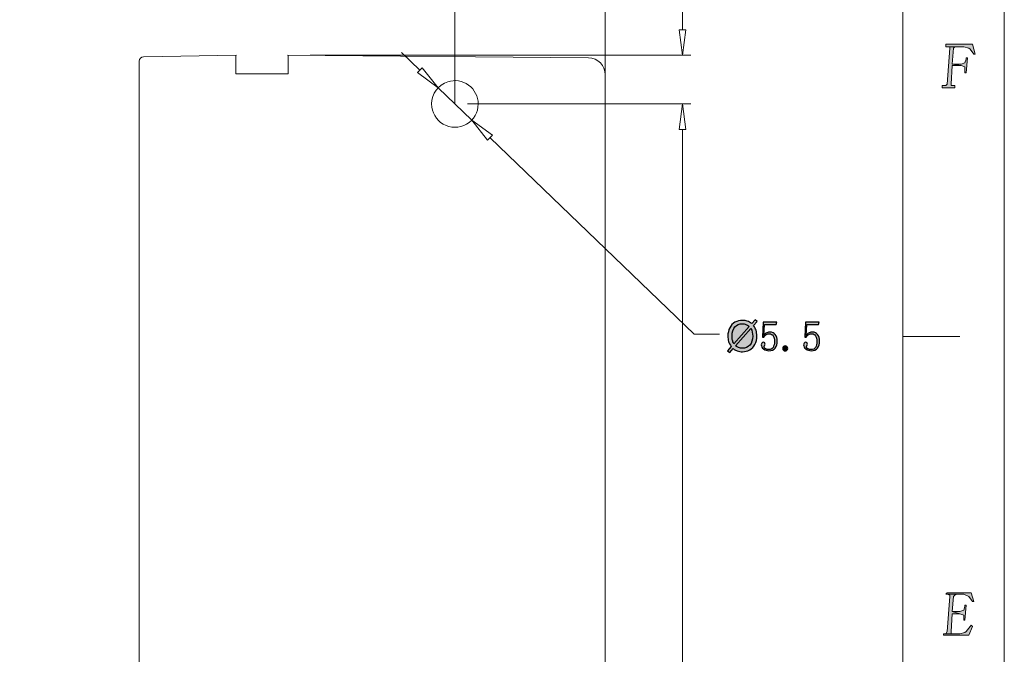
# Model space of a CAD drawing. Header units: millimetres. Extents: x -296 to 295, y -209 to 209.
# Tile 139 of 140: x 179 to 295, y 91 to 166. Entities that reach past the tile are written whole.
import ezdxf

# ---------------------------------------------------------------- set-up
doc = ezdxf.new("R2010")
doc.units = ezdxf.units.MM
doc.header["$MEASUREMENT"] = 0
doc.layers.add('layer 1', color=7, linetype='Continuous')

msp = doc.modelspace()

# ---------------------------------------------------------------- hatches: boundary and pattern name
at = {"layer": 'layer 1'}
h = msp.add_hatch(color=1, dxfattribs=at)
edge = h.paths.add_edge_path()
edge.add_spline(control_points=[(288.5911, 162.3114), (288.5911, 162.3114), (288.8902, 162.3114), (288.8902, 162.3114), (288.8902, 162.3114), (288.8902, 162.1647), (288.8902, 162.1647), (288.8902, 162.1647), (288.5911, 157.9106), (288.5911, 157.9106), (288.5911, 157.9106), (288.4416, 157.7639), (288.4416, 157.7639), (288.4416, 157.7639), (288.292, 157.7639), (288.292, 157.7639), (288.292, 157.7639), (287.993, 157.7639), (287.993, 157.7639), (287.993, 157.7639), (287.993, 157.4705), (287.993, 157.4705), (287.993, 157.4705), (289.4883, 157.4705), (289.4883, 157.4705), (289.4883, 157.4705), (289.4883, 157.7639), (289.4883, 157.7639), (289.4883, 157.7639), (289.1892, 157.7639), (289.1892, 157.7639), (289.1892, 157.7639), (289.0397, 157.7639), (289.0397, 157.7639), (289.0397, 157.7639), (289.0397, 157.9106), (289.0397, 157.9106), (289.0397, 157.9106), (289.1892, 160.111), (289.1892, 160.111), (289.1892, 160.111), (290.236, 160.111), (290.236, 160.111), (290.236, 160.111), (289.1892, 160.2577), (289.1892, 160.2577), (289.1892, 160.2577), (289.3388, 162.1647), (289.3388, 162.1647), (289.3388, 162.1647), (289.4883, 162.3114), (289.4883, 162.3114), (289.4883, 162.3114), (289.6378, 162.3114), (289.6378, 162.3114), (289.6378, 162.3114), (290.5351, 162.3114), (290.5351, 162.3114), (290.5351, 162.3114), (288.5911, 162.3114), (288.5911, 162.3114)], knot_values=[0, 0, 0, 0, 0.05, 0.05, 0.05, 0.1, 0.1, 0.1, 0.15, 0.15, 0.15, 0.2, 0.2, 0.2, 0.25, 0.25, 0.25, 0.3, 0.3, 0.3, 0.35, 0.35, 0.35, 0.4, 0.4, 0.4, 0.45, 0.45, 0.45, 0.5, 0.5, 0.5, 0.55, 0.55, 0.55, 0.6, 0.6, 0.6, 0.65, 0.65, 0.65, 0.7, 0.7, 0.7, 0.75, 0.75, 0.75, 0.8, 0.8, 0.8, 0.85, 0.85, 0.85, 0.9, 0.9, 0.9, 0.95, 0.95, 0.95, 1, 1, 1, 1], degree=3, periodic=1)
h = msp.add_hatch(color=1, dxfattribs=at)
edge = h.paths.add_edge_path()
edge.add_spline(control_points=[(291.5818, 162.6048), (291.5818, 162.6048), (288.4416, 162.6048), (288.4416, 162.6048), (288.4416, 162.6048), (288.4416, 162.3114), (288.4416, 162.3114), (288.4416, 162.3114), (288.5911, 162.3114), (288.5911, 162.3114), (288.5911, 162.3114), (290.5351, 162.3114), (290.5351, 162.3114), (290.5351, 162.3114), (290.5351, 162.3114), (290.5351, 162.3114), (290.5351, 162.3114), (291.1332, 162.1647), (291.1332, 162.1647), (291.1332, 162.1647), (291.2827, 162.018), (291.2827, 162.018), (291.2827, 162.018), (291.7313, 161.4312), (291.7313, 161.4312), (291.7313, 161.4312), (291.8809, 161.4312), (291.8809, 161.4312), (291.8809, 161.4312), (291.5818, 162.6048), (291.5818, 162.6048)], knot_values=[0, 0, 0, 0, 0.1, 0.1, 0.1, 0.2, 0.2, 0.2, 0.3, 0.3, 0.3, 0.4, 0.4, 0.4, 0.5, 0.5, 0.5, 0.6, 0.6, 0.6, 0.7, 0.7, 0.7, 0.8, 0.8, 0.8, 0.9, 0.9, 0.9, 1, 1, 1, 1], degree=3, periodic=1)
h = msp.add_hatch(color=1, dxfattribs=at)
edge = h.paths.add_edge_path()
edge.add_spline(control_points=[(290.9837, 160.9912), (290.9837, 160.9912), (290.8341, 160.9912), (290.8341, 160.9912), (290.8341, 160.9912), (290.8341, 160.8445), (290.8341, 160.8445), (290.8341, 160.8445), (290.6846, 160.4044), (290.6846, 160.4044), (290.6846, 160.4044), (290.236, 160.2577), (290.236, 160.2577), (290.236, 160.2577), (289.1892, 160.2577), (289.1892, 160.2577), (289.1892, 160.2577), (290.236, 160.111), (290.236, 160.111), (290.236, 160.111), (290.6846, 159.9643), (290.6846, 159.9643), (290.6846, 159.9643), (290.6846, 159.3775), (290.6846, 159.3775), (290.6846, 159.3775), (290.6846, 159.2308), (290.6846, 159.2308), (290.6846, 159.2308), (290.8341, 159.2308), (290.8341, 159.2308), (290.8341, 159.2308), (290.9837, 160.9912), (290.9837, 160.9912)], knot_values=[0, 0, 0, 0, 0.09090909, 0.09090909, 0.09090909, 0.18181818, 0.18181818, 0.18181818, 0.27272727, 0.27272727, 0.27272727, 0.36363636, 0.36363636, 0.36363636, 0.45454545, 0.45454545, 0.45454545, 0.54545455, 0.54545455, 0.54545455, 0.63636364, 0.63636364, 0.63636364, 0.72727273, 0.72727273, 0.72727273, 0.81818182, 0.81818182, 0.81818182, 0.90909091, 0.90909091, 0.90909091, 1, 1, 1, 1], degree=3, periodic=1)
h = msp.add_hatch(color=18, dxfattribs=at)
edge = h.paths.add_edge_path()
edge.add_spline(control_points=[(228.507, 157.4772), (228.507, 157.4827), (228.5115, 157.4872), (228.517, 157.4872), (228.5225, 157.4872), (228.527, 157.4827), (228.527, 157.4772), (228.527, 157.4716), (228.5225, 157.4672), (228.517, 157.4672), (228.5115, 157.4672), (228.507, 157.4716), (228.507, 157.4772)], knot_values=[0, 0, 0, 0, 0.25, 0.25, 0.25, 0.5, 0.5, 0.5, 0.75, 0.75, 0.75, 1, 1, 1, 1], degree=3, periodic=1)
h = msp.add_hatch(color=18, dxfattribs=at)
edge = h.paths.add_edge_path()
edge.add_spline(control_points=[(230.4895, 155.5714), (230.4895, 155.5769), (230.494, 155.5814), (230.4995, 155.5814), (230.505, 155.5814), (230.5095, 155.5769), (230.5095, 155.5714), (230.5095, 155.5658), (230.505, 155.5614), (230.4995, 155.5614), (230.494, 155.5614), (230.4895, 155.5658), (230.4895, 155.5714)], knot_values=[0, 0, 0, 0, 0.25, 0.25, 0.25, 0.5, 0.5, 0.5, 0.75, 0.75, 0.75, 1, 1, 1, 1], degree=3, periodic=1)
h = msp.add_hatch(color=18, dxfattribs=at)
edge = h.paths.add_edge_path()
edge.add_spline(control_points=[(230.4895, 155.5714), (230.4895, 155.5769), (230.494, 155.5814), (230.4995, 155.5814), (230.505, 155.5814), (230.5095, 155.5769), (230.5095, 155.5714), (230.5095, 155.5658), (230.505, 155.5614), (230.4995, 155.5614), (230.494, 155.5614), (230.4895, 155.5658), (230.4895, 155.5714)], knot_values=[0, 0, 0, 0, 0.25, 0.25, 0.25, 0.5, 0.5, 0.5, 0.75, 0.75, 0.75, 1, 1, 1, 1], degree=3, periodic=1)
h = msp.add_hatch(color=18, dxfattribs=at)
edge = h.paths.add_edge_path()
edge.add_spline(control_points=[(257.3365, 155.5714), (257.3365, 155.5769), (257.341, 155.5814), (257.3465, 155.5814), (257.352, 155.5814), (257.3565, 155.5769), (257.3565, 155.5714), (257.3565, 155.5658), (257.352, 155.5614), (257.3465, 155.5614), (257.341, 155.5614), (257.3365, 155.5658), (257.3365, 155.5714)], knot_values=[0, 0, 0, 0, 0.25, 0.25, 0.25, 0.5, 0.5, 0.5, 0.75, 0.75, 0.75, 1, 1, 1, 1], degree=3, periodic=1)
h = msp.add_hatch(color=18, dxfattribs=at)
edge = h.paths.add_edge_path()
edge.add_spline(control_points=[(232.472, 153.6655), (232.472, 153.6711), (232.4765, 153.6755), (232.482, 153.6755), (232.4876, 153.6755), (232.492, 153.6711), (232.492, 153.6655), (232.492, 153.66), (232.4876, 153.6555), (232.482, 153.6555), (232.4765, 153.6555), (232.472, 153.66), (232.472, 153.6655)], knot_values=[0, 0, 0, 0, 0.25, 0.25, 0.25, 0.5, 0.5, 0.5, 0.75, 0.75, 0.75, 1, 1, 1, 1], degree=3, periodic=1)
h = msp.add_hatch(color=18, dxfattribs=at)
edge = h.paths.add_edge_path()
edge.add_spline(control_points=[(265.5329, 129.6634), (265.5329, 129.6634), (265.9421, 130.1209), (265.9421, 130.1209), (265.9421, 130.1209), (266.1829, 129.9159), (266.1829, 129.9159), (266.1829, 129.9159), (265.7538, 129.4351), (265.7538, 129.4351), (265.8929, 129.2267), (265.9863, 129.0451), (266.0354, 128.8884), (266.0996, 128.6834), (266.1321, 128.4534), (266.1321, 128.2001), (266.1321, 127.8334), (266.0579, 127.5067), (265.9104, 127.2201), (265.7621, 126.9334), (265.5546, 126.7176), (265.2871, 126.5709), (265.0196, 126.4242), (264.7354, 126.3509), (264.4346, 126.3509), (264.2104, 126.3509), (264.0071, 126.3826), (263.8254, 126.4459), (263.6854, 126.4951), (263.5221, 126.5892), (263.3346, 126.7276), (263.3346, 126.7276), (262.9229, 126.2659), (262.9229, 126.2659), (262.9229, 126.2659), (262.6821, 126.4717), (262.6821, 126.4717), (262.6821, 126.4717), (263.1129, 126.9542), (263.1129, 126.9542), (262.9529, 127.1967), (262.8463, 127.4034), (262.7929, 127.5751), (262.7388, 127.7467), (262.7121, 127.9534), (262.7121, 128.1942), (262.7121, 128.5617), (262.7854, 128.8892), (262.9321, 129.1759), (263.0788, 129.4634), (263.2838, 129.6809), (263.5488, 129.8292), (263.8129, 129.9767), (264.1071, 130.0509), (264.4313, 130.0509), (264.6496, 130.0509), (264.8404, 130.0217), (265.0038, 129.9642), (265.1679, 129.9067), (265.3438, 129.8067), (265.5329, 129.6634)], knot_values=[0, 0, 0, 0, 0.05, 0.05, 0.05, 0.1, 0.1, 0.1, 0.15, 0.15, 0.15, 0.2, 0.2, 0.2, 0.25, 0.25, 0.25, 0.3, 0.3, 0.3, 0.35, 0.35, 0.35, 0.4, 0.4, 0.4, 0.45, 0.45, 0.45, 0.5, 0.5, 0.5, 0.55, 0.55, 0.55, 0.6, 0.6, 0.6, 0.65, 0.65, 0.65, 0.7, 0.7, 0.7, 0.75, 0.75, 0.75, 0.8, 0.8, 0.8, 0.85, 0.85, 0.85, 0.9, 0.9, 0.9, 0.95, 0.95, 0.95, 1, 1, 1, 1], degree=3, periodic=1)
h = msp.add_hatch(color=18, dxfattribs=at)
edge = h.paths.add_edge_path()
edge.add_spline(control_points=[(265.2371, 129.3326), (265.0829, 129.4534), (264.9496, 129.5359), (264.8346, 129.5801), (264.7204, 129.6242), (264.5863, 129.6459), (264.4321, 129.6459), (264.0763, 129.6459), (263.7821, 129.5251), (263.5504, 129.2834), (263.3179, 129.0417), (263.2021, 128.6809), (263.2021, 128.2009), (263.2021, 128.0126), (263.2196, 127.8442), (263.2554, 127.6984), (263.2813, 127.5892), (263.3354, 127.4551), (263.4179, 127.2959), (263.4179, 127.2959), (265.2371, 129.3326), (265.2371, 129.3326)], knot_values=[0, 0, 0, 0, 0.14285714, 0.14285714, 0.14285714, 0.28571429, 0.28571429, 0.28571429, 0.42857143, 0.42857143, 0.42857143, 0.57142857, 0.57142857, 0.57142857, 0.71428571, 0.71428571, 0.71428571, 0.85714286, 0.85714286, 0.85714286, 1, 1, 1, 1], degree=3, periodic=1)
h = msp.add_hatch(color=18, dxfattribs=at)
edge = h.paths.add_edge_path()
edge.add_spline(control_points=[(265.4371, 129.0809), (265.4371, 129.0809), (263.6246, 127.0517), (263.6246, 127.0517), (263.7504, 126.9492), (263.8663, 126.8776), (263.9713, 126.8367), (264.1096, 126.7826), (264.2588, 126.7559), (264.4196, 126.7559), (264.7738, 126.7559), (265.0654, 126.8809), (265.2963, 127.1317), (265.5271, 127.3826), (265.6421, 127.7342), (265.6421, 128.1859), (265.6421, 128.5251), (265.5738, 128.8226), (265.4371, 129.0809)], knot_values=[0, 0, 0, 0, 0.16666667, 0.16666667, 0.16666667, 0.33333333, 0.33333333, 0.33333333, 0.5, 0.5, 0.5, 0.66666667, 0.66666667, 0.66666667, 0.83333333, 0.83333333, 0.83333333, 1, 1, 1, 1], degree=3, periodic=1)
h = msp.add_hatch(color=18, dxfattribs=at)
edge = h.paths.add_edge_path()
edge.add_spline(control_points=[(267.3188, 128.5984), (267.4421, 128.6376), (267.5696, 128.6567), (267.6996, 128.6567), (267.9471, 128.6567), (268.1488, 128.5626), (268.3046, 128.3734), (268.4613, 128.1851), (268.5396, 127.9342), (268.5396, 127.6217), (268.5396, 127.2701), (268.458, 126.9901), (268.2955, 126.7817), (268.1321, 126.5734), (267.8821, 126.4692), (267.543, 126.4692), (267.3088, 126.4692), (267.1005, 126.5376), (266.918, 126.6742), (266.7363, 126.8109), (266.6446, 126.9776), (266.6446, 127.1726), (266.6446, 127.2509), (266.6671, 127.3192), (266.713, 127.3776), (266.7588, 127.4359), (266.8205, 127.4659), (266.8988, 127.4659), (266.9771, 127.4659), (267.0288, 127.4392), (267.0546, 127.3876), (267.0813, 127.3351), (267.0938, 127.2901), (267.0938, 127.2509), (267.0938, 127.1726), (267.0746, 127.1109), (267.0355, 127.0651), (266.9963, 127.0192), (266.9771, 126.9709), (266.9771, 126.9184), (266.9771, 126.8142), (267.0388, 126.7367), (267.1621, 126.6842), (267.2863, 126.6326), (267.4196, 126.6059), (267.563, 126.6059), (267.7713, 126.6059), (267.9305, 126.6909), (268.0413, 126.8601), (268.1521, 127.0292), (268.2071, 127.2701), (268.2071, 127.5826), (268.2071, 127.8434), (268.1588, 128.0551), (268.0605, 128.2176), (267.963, 128.3801), (267.8163, 128.4617), (267.6213, 128.4617), (267.478, 128.4617), (267.3546, 128.4359), (267.2505, 128.3834), (267.1463, 128.3317), (267.0488, 128.2209), (266.9571, 128.0517), (266.9571, 128.0517), (266.7813, 128.0709), (266.7813, 128.0709), (266.7813, 128.0709), (266.8788, 129.8484), (266.8788, 129.8484), (266.8788, 129.8484), (268.4805, 129.8484), (268.4805, 129.8484), (268.4805, 129.8484), (268.4221, 129.5551), (268.4221, 129.5551), (268.4221, 129.5551), (267.0155, 129.5551), (267.0155, 129.5551), (267.0155, 129.5551), (266.938, 128.2667), (266.938, 128.2667), (267.068, 128.4484), (267.1946, 128.5592), (267.3188, 128.5984)], knot_values=[0, 0, 0, 0, 0.03571429, 0.03571429, 0.03571429, 0.07142857, 0.07142857, 0.07142857, 0.10714286, 0.10714286, 0.10714286, 0.14285714, 0.14285714, 0.14285714, 0.17857143, 0.17857143, 0.17857143, 0.21428571, 0.21428571, 0.21428571, 0.25, 0.25, 0.25, 0.28571429, 0.28571429, 0.28571429, 0.32142857, 0.32142857, 0.32142857, 0.35714286, 0.35714286, 0.35714286, 0.39285714, 0.39285714, 0.39285714, 0.42857143, 0.42857143, 0.42857143, 0.46428571, 0.46428571, 0.46428571, 0.5, 0.5, 0.5, 0.53571429, 0.53571429, 0.53571429, 0.57142857, 0.57142857, 0.57142857, 0.60714286, 0.60714286, 0.60714286, 0.64285714, 0.64285714, 0.64285714, 0.67857143, 0.67857143, 0.67857143, 0.71428571, 0.71428571, 0.71428571, 0.75, 0.75, 0.75, 0.78571429, 0.78571429, 0.78571429, 0.82142857, 0.82142857, 0.82142857, 0.85714286, 0.85714286, 0.85714286, 0.89285714, 0.89285714, 0.89285714, 0.92857143, 0.92857143, 0.92857143, 0.96428571, 0.96428571, 0.96428571, 1, 1, 1, 1], degree=3, periodic=1)
h = msp.add_hatch(color=18, dxfattribs=at)
edge = h.paths.add_edge_path()
edge.add_spline(control_points=[(272.3188, 128.5984), (272.4421, 128.6376), (272.5696, 128.6567), (272.6996, 128.6567), (272.9471, 128.6567), (273.1488, 128.5626), (273.3046, 128.3734), (273.4613, 128.1851), (273.5396, 127.9342), (273.5396, 127.6217), (273.5396, 127.2701), (273.458, 126.9901), (273.2955, 126.7817), (273.1321, 126.5734), (272.8821, 126.4692), (272.543, 126.4692), (272.3088, 126.4692), (272.1005, 126.5376), (271.918, 126.6742), (271.7363, 126.8109), (271.6446, 126.9776), (271.6446, 127.1726), (271.6446, 127.2509), (271.6671, 127.3192), (271.713, 127.3776), (271.7588, 127.4359), (271.8205, 127.4659), (271.8988, 127.4659), (271.9771, 127.4659), (272.0288, 127.4392), (272.0546, 127.3876), (272.0813, 127.3351), (272.0938, 127.2901), (272.0938, 127.2509), (272.0938, 127.1726), (272.0746, 127.1109), (272.0355, 127.0651), (271.9963, 127.0192), (271.9771, 126.9709), (271.9771, 126.9184), (271.9771, 126.8142), (272.0388, 126.7367), (272.1621, 126.6842), (272.2863, 126.6326), (272.4196, 126.6059), (272.563, 126.6059), (272.7713, 126.6059), (272.9305, 126.6909), (273.0413, 126.8601), (273.1521, 127.0292), (273.2071, 127.2701), (273.2071, 127.5826), (273.2071, 127.8434), (273.1588, 128.0551), (273.0605, 128.2176), (272.963, 128.3801), (272.8163, 128.4617), (272.6213, 128.4617), (272.478, 128.4617), (272.3546, 128.4359), (272.2505, 128.3834), (272.1463, 128.3317), (272.0488, 128.2209), (271.9571, 128.0517), (271.9571, 128.0517), (271.7813, 128.0709), (271.7813, 128.0709), (271.7813, 128.0709), (271.8788, 129.8484), (271.8788, 129.8484), (271.8788, 129.8484), (273.4805, 129.8484), (273.4805, 129.8484), (273.4805, 129.8484), (273.4221, 129.5551), (273.4221, 129.5551), (273.4221, 129.5551), (272.0155, 129.5551), (272.0155, 129.5551), (272.0155, 129.5551), (271.938, 128.2667), (271.938, 128.2667), (272.068, 128.4484), (272.1946, 128.5592), (272.3188, 128.5984)], knot_values=[0, 0, 0, 0, 0.03571429, 0.03571429, 0.03571429, 0.07142857, 0.07142857, 0.07142857, 0.10714286, 0.10714286, 0.10714286, 0.14285714, 0.14285714, 0.14285714, 0.17857143, 0.17857143, 0.17857143, 0.21428571, 0.21428571, 0.21428571, 0.25, 0.25, 0.25, 0.28571429, 0.28571429, 0.28571429, 0.32142857, 0.32142857, 0.32142857, 0.35714286, 0.35714286, 0.35714286, 0.39285714, 0.39285714, 0.39285714, 0.42857143, 0.42857143, 0.42857143, 0.46428571, 0.46428571, 0.46428571, 0.5, 0.5, 0.5, 0.53571429, 0.53571429, 0.53571429, 0.57142857, 0.57142857, 0.57142857, 0.60714286, 0.60714286, 0.60714286, 0.64285714, 0.64285714, 0.64285714, 0.67857143, 0.67857143, 0.67857143, 0.71428571, 0.71428571, 0.71428571, 0.75, 0.75, 0.75, 0.78571429, 0.78571429, 0.78571429, 0.82142857, 0.82142857, 0.82142857, 0.85714286, 0.85714286, 0.85714286, 0.89285714, 0.89285714, 0.89285714, 0.92857143, 0.92857143, 0.92857143, 0.96428571, 0.96428571, 0.96428571, 1, 1, 1, 1], degree=3, periodic=1)
h = msp.add_hatch(color=18, dxfattribs=at)
edge = h.paths.add_edge_path()
edge.add_spline(control_points=[(269.6821, 126.5284), (269.623, 126.4759), (269.5546, 126.4501), (269.4771, 126.4501), (269.3988, 126.4501), (269.3305, 126.4759), (269.2713, 126.5284), (269.213, 126.5801), (269.1838, 126.6517), (269.1838, 126.7426), (269.1838, 126.8342), (269.213, 126.9059), (269.2713, 126.9576), (269.3305, 127.0101), (269.3988, 127.0359), (269.4771, 127.0359), (269.5546, 127.0359), (269.623, 127.0067), (269.6821, 126.9484), (269.7405, 126.8892), (269.7696, 126.8209), (269.7696, 126.7426), (269.7696, 126.6517), (269.7405, 126.5801), (269.6821, 126.5284)], knot_values=[0, 0, 0, 0, 0.125, 0.125, 0.125, 0.25, 0.25, 0.25, 0.375, 0.375, 0.375, 0.5, 0.5, 0.5, 0.625, 0.625, 0.625, 0.75, 0.75, 0.75, 0.875, 0.875, 0.875, 1, 1, 1, 1], degree=3, periodic=1)
h = msp.add_hatch(color=1, dxfattribs=at)
edge = h.paths.add_edge_path()
edge.add_spline(control_points=[(288.5911, 97.7708), (288.5911, 97.7708), (288.8902, 97.6241), (288.8902, 97.6241), (288.8902, 97.6241), (288.8902, 97.4774), (288.8902, 97.4774), (288.8902, 97.4774), (288.5911, 93.37), (288.5911, 93.37), (288.5911, 93.37), (288.4416, 93.0766), (288.4416, 93.0766), (288.4416, 93.0766), (288.292, 93.0766), (288.292, 93.0766), (288.292, 93.0766), (289.1892, 93.0766), (289.1892, 93.0766), (289.1892, 93.0766), (289.0397, 93.0766), (289.0397, 93.0766), (289.0397, 93.0766), (289.0397, 93.37), (289.0397, 93.37), (289.0397, 93.37), (289.1892, 95.4237), (289.1892, 95.4237), (289.1892, 95.4237), (290.0864, 95.4237), (290.0864, 95.4237), (290.0864, 95.4237), (289.1892, 95.7171), (289.1892, 95.7171), (289.1892, 95.7171), (289.3388, 97.4774), (289.3388, 97.4774), (289.3388, 97.4774), (289.4883, 97.6241), (289.4883, 97.6241), (289.4883, 97.6241), (289.6378, 97.7708), (289.6378, 97.7708), (289.6378, 97.7708), (290.5351, 97.7708), (290.5351, 97.7708), (290.5351, 97.7708), (288.5911, 97.7708), (288.5911, 97.7708)], knot_values=[0, 0, 0, 0, 0.0625, 0.0625, 0.0625, 0.125, 0.125, 0.125, 0.1875, 0.1875, 0.1875, 0.25, 0.25, 0.25, 0.3125, 0.3125, 0.3125, 0.375, 0.375, 0.375, 0.4375, 0.4375, 0.4375, 0.5, 0.5, 0.5, 0.5625, 0.5625, 0.5625, 0.625, 0.625, 0.625, 0.6875, 0.6875, 0.6875, 0.75, 0.75, 0.75, 0.8125, 0.8125, 0.8125, 0.875, 0.875, 0.875, 0.9375, 0.9375, 0.9375, 1, 1, 1, 1], degree=3, periodic=1)
h = msp.add_hatch(color=1, dxfattribs=at)
edge = h.paths.add_edge_path()
edge.add_spline(control_points=[(291.4323, 97.9175), (291.4323, 97.9175), (288.5911, 97.9175), (288.5911, 97.9175), (288.5911, 97.9175), (288.4416, 97.7708), (288.4416, 97.7708), (288.4416, 97.7708), (288.5911, 97.7708), (288.5911, 97.7708), (288.5911, 97.7708), (290.5351, 97.7708), (290.5351, 97.7708), (290.5351, 97.7708), (291.1332, 97.4774), (291.1332, 97.4774), (291.1332, 97.4774), (291.1332, 97.4774), (291.1332, 97.4774), (291.1332, 97.4774), (291.5818, 96.8907), (291.5818, 96.8907), (291.5818, 96.8907), (291.7313, 96.8907), (291.7313, 96.8907), (291.7313, 96.8907), (291.4323, 97.9175), (291.4323, 97.9175)], knot_values=[0, 0, 0, 0, 0.11111111, 0.11111111, 0.11111111, 0.22222222, 0.22222222, 0.22222222, 0.33333333, 0.33333333, 0.33333333, 0.44444444, 0.44444444, 0.44444444, 0.55555556, 0.55555556, 0.55555556, 0.66666667, 0.66666667, 0.66666667, 0.77777778, 0.77777778, 0.77777778, 0.88888889, 0.88888889, 0.88888889, 1, 1, 1, 1], degree=3, periodic=1)
h = msp.add_hatch(color=1, dxfattribs=at)
edge = h.paths.add_edge_path()
edge.add_spline(control_points=[(290.8341, 96.4506), (290.8341, 96.4506), (290.6846, 96.4506), (290.6846, 96.4506), (290.6846, 96.4506), (290.6846, 96.3039), (290.6846, 96.3039), (290.6846, 96.3039), (290.5351, 95.8638), (290.5351, 95.8638), (290.5351, 95.8638), (290.0864, 95.7171), (290.0864, 95.7171), (290.0864, 95.7171), (289.1892, 95.7171), (289.1892, 95.7171), (289.1892, 95.7171), (290.0864, 95.4237), (290.0864, 95.4237), (290.0864, 95.4237), (290.5351, 95.277), (290.5351, 95.277), (290.5351, 95.277), (290.5351, 94.8369), (290.5351, 94.8369), (290.5351, 94.8369), (290.5351, 94.6903), (290.5351, 94.6903), (290.5351, 94.6903), (290.6846, 94.6903), (290.6846, 94.6903), (290.6846, 94.6903), (290.8341, 96.4506), (290.8341, 96.4506)], knot_values=[0, 0, 0, 0, 0.09090909, 0.09090909, 0.09090909, 0.18181818, 0.18181818, 0.18181818, 0.27272727, 0.27272727, 0.27272727, 0.36363636, 0.36363636, 0.36363636, 0.45454545, 0.45454545, 0.45454545, 0.54545455, 0.54545455, 0.54545455, 0.63636364, 0.63636364, 0.63636364, 0.72727273, 0.72727273, 0.72727273, 0.81818182, 0.81818182, 0.81818182, 0.90909091, 0.90909091, 0.90909091, 1, 1, 1, 1], degree=3, periodic=1)
h = msp.add_hatch(color=1, dxfattribs=at)
edge = h.paths.add_edge_path()
edge.add_spline(control_points=[(291.4323, 94.1035), (291.4323, 94.1035), (291.2827, 93.9568), (291.2827, 93.9568), (291.2827, 93.9568), (290.8341, 93.37), (290.8341, 93.37), (290.8341, 93.37), (290.6846, 93.2233), (290.6846, 93.2233), (290.6846, 93.2233), (290.0864, 93.0766), (290.0864, 93.0766), (290.0864, 93.0766), (289.1892, 93.0766), (289.1892, 93.0766), (289.1892, 93.0766), (288.292, 93.0766), (288.292, 93.0766), (288.292, 93.0766), (288.1425, 93.0766), (288.1425, 93.0766), (288.1425, 93.0766), (288.1425, 92.9299), (288.1425, 92.9299), (288.1425, 92.9299), (291.1332, 92.9299), (291.1332, 92.9299), (291.1332, 92.9299), (291.5818, 93.9568), (291.5818, 93.9568), (291.5818, 93.9568), (291.4323, 94.1035), (291.4323, 94.1035)], knot_values=[0, 0, 0, 0, 0.09090909, 0.09090909, 0.09090909, 0.18181818, 0.18181818, 0.18181818, 0.27272727, 0.27272727, 0.27272727, 0.36363636, 0.36363636, 0.36363636, 0.45454545, 0.45454545, 0.45454545, 0.54545455, 0.54545455, 0.54545455, 0.63636364, 0.63636364, 0.63636364, 0.72727273, 0.72727273, 0.72727273, 0.81818182, 0.81818182, 0.81818182, 0.90909091, 0.90909091, 0.90909091, 1, 1, 1, 1], degree=3, periodic=1)

# ---------------------------------------------------------------- linework, layer by layer
at = {"layer": 'layer 1', "color": 1, "lineweight": 0}
msp.add_open_spline([(295.3283, 209.2747), (295.3283, 209.2747), (295.3283, -208.9236), (295.3283, -208.9236), (295.3283, -208.9236), (-296.1944, -208.9236), (-296.1944, -208.9236), (-296.1944, -208.9236), (-296.1944, 209.2747), (-296.1944, 209.2747), (-296.1944, 209.2747), (295.3283, 209.2747), (295.3283, 209.2747)], degree=3, knots=[0, 0, 0, 0, 0.25, 0.25, 0.25, 0.5, 0.5, 0.5, 0.75, 0.75, 0.75, 1, 1, 1, 1], dxfattribs=at)
at = {"layer": 'layer 1', "color": 5, "lineweight": 0}
msp.add_open_spline([(-281.2487, 194.7284), (-281.2487, 194.7284), (-281.2487, -197.0649), (-281.2487, -197.0649), (-281.2487, -197.0649), (283.3586, -197.0649), (283.3586, -197.0649)], degree=3, knots=[0, 0, 0, 0, 0.5, 0.5, 0.5, 1, 1, 1, 1], dxfattribs=at)
msp.add_open_spline([(283.3586, 194.7284), (283.3586, 194.7284), (283.3586, -197.0649), (283.3586, -197.0649)], degree=3, dxfattribs=at)
at = {"layer": 'layer 1', "lineweight": 0}
for points in [[(257.3465, 164.3214), (257.3465, 164.3214), (257.3465, 181.8214), (257.3465, 181.8214)], [(230.4995, 155.5714), (230.4995, 155.5714), (230.4995, 171.9706), (230.4995, 171.9706)], [(248.2495, 159.0115), (248.2495, 159.0115), (248.2495, 171.9706), (248.2495, 171.9706)], [(226.3542, 159.5562), (226.3542, 159.5562), (224.1915, 161.6353), (224.1915, 161.6353)], [(213.4437, 161.3214), (213.4437, 161.3214), (258.3465, 161.3214), (258.3465, 161.3214)], [(228.517, 157.4772), (228.517, 157.4772), (232.482, 153.6655), (232.482, 153.6655)], [(231.9995, 155.5714), (231.9995, 155.5714), (258.3465, 155.5714), (258.3465, 155.5714)], [(231.9995, 155.5714), (231.9995, 155.5714), (258.3465, 155.5714), (258.3465, 155.5714)], [(257.3465, 152.5714), (257.3465, 152.5714), (257.3465, 149.5714), (257.3465, 149.5714)], [(257.3465, 152.5714), (257.3465, 152.5714), (257.3465, -1.4286), (257.3465, -1.4286)], [(234.6448, 151.5865), (234.6448, 151.5865), (258.7255, 128.4377), (258.7255, 128.4377)], [(258.7255, 128.4377), (258.7255, 128.4377), (261.7255, 128.4377), (261.7255, 128.4377)]]:
    msp.add_open_spline(points, degree=3, dxfattribs=at)
at = {"layer": 'layer 1', "lineweight": 9}
for points, knots in [([(257.7465, 164.3214), (257.7465, 164.3214), (256.9465, 164.3214), (256.9465, 164.3214), (256.9465, 164.3214), (257.3465, 161.3214), (257.3465, 161.3214)], [0, 0, 0, 0, 0.5, 0.5, 0.5, 1, 1, 1, 1]), ([(210.8299, 161.3211), (210.8331, 161.3212), (210.8319, 161.3157), (210.8316, 161.3115), (210.8311, 161.3064), (210.8319, 161.3032), (210.8324, 161.2996), (210.8331, 161.2946), (210.8331, 161.2888), (210.8332, 161.2831), (210.8335, 161.2671), (210.8342, 161.252), (210.8347, 161.2367), (210.8354, 161.2161), (210.8357, 161.1951), (210.8361, 161.1742), (210.8365, 161.1487), (210.8368, 161.1233), (210.8372, 161.0979), (210.8375, 161.0688), (210.8378, 161.0398), (210.838, 161.0107), (210.8384, 160.9464), (210.8386, 160.8822), (210.8386, 160.818)], [0, 0, 0, 0, 0.125, 0.125, 0.125, 0.25, 0.25, 0.25, 0.375, 0.375, 0.375, 0.5, 0.5, 0.5, 0.625, 0.625, 0.625, 0.75, 0.75, 0.75, 0.875, 0.875, 0.875, 1, 1, 1, 1]), ([(226.6314, 159.8446), (226.6314, 159.8446), (226.077, 159.2678), (226.077, 159.2678), (226.077, 159.2678), (228.517, 157.4772), (228.517, 157.4772)], [0, 0, 0, 0, 0.5, 0.5, 0.5, 1, 1, 1, 1]), ([(229.6697, 158.1932), (230.5055, 158.4577), (231.4172, 158.3079), (232.1244, 157.79), (232.8316, 157.272), (233.2495, 156.4479), (233.2495, 155.5714)], [0, 0, 0, 0, 0.5, 0.5, 0.5, 1, 1, 1, 1]), ([(228.507, 157.4772), (228.507, 157.4827), (228.5115, 157.4872), (228.517, 157.4872), (228.5225, 157.4872), (228.527, 157.4827), (228.527, 157.4772), (228.527, 157.4716), (228.5225, 157.4672), (228.517, 157.4672), (228.5115, 157.4672), (228.507, 157.4716), (228.507, 157.4772)], [0, 0, 0, 0, 0.25, 0.25, 0.25, 0.5, 0.5, 0.5, 0.75, 0.75, 0.75, 1, 1, 1, 1]), ([(233.2495, 155.5714), (233.2495, 154.5889), (232.7254, 153.681), (231.8745, 153.1898), (231.0237, 152.6985), (229.9754, 152.6985), (229.1245, 153.1898), (228.2737, 153.681), (227.7495, 154.5889), (227.7495, 155.5714)], [0, 0, 0, 0, 0.33333333, 0.33333333, 0.33333333, 0.66666667, 0.66666667, 0.66666667, 1, 1, 1, 1]), ([(230.4895, 155.5714), (230.4895, 155.5769), (230.494, 155.5814), (230.4995, 155.5814), (230.505, 155.5814), (230.5095, 155.5769), (230.5095, 155.5714), (230.5095, 155.5658), (230.505, 155.5614), (230.4995, 155.5614), (230.494, 155.5614), (230.4895, 155.5658), (230.4895, 155.5714)], [0, 0, 0, 0, 0.25, 0.25, 0.25, 0.5, 0.5, 0.5, 0.75, 0.75, 0.75, 1, 1, 1, 1]), ([(230.4895, 155.5714), (230.4895, 155.5769), (230.494, 155.5814), (230.4995, 155.5814), (230.505, 155.5814), (230.5095, 155.5769), (230.5095, 155.5714), (230.5095, 155.5658), (230.505, 155.5614), (230.4995, 155.5614), (230.494, 155.5614), (230.4895, 155.5658), (230.4895, 155.5714)], [0, 0, 0, 0, 0.25, 0.25, 0.25, 0.5, 0.5, 0.5, 0.75, 0.75, 0.75, 1, 1, 1, 1]), ([(256.9465, 152.5714), (256.9465, 152.5714), (257.7465, 152.5714), (257.7465, 152.5714), (257.7465, 152.5714), (257.3465, 155.5714), (257.3465, 155.5714)], [0, 0, 0, 0, 0.5, 0.5, 0.5, 1, 1, 1, 1]), ([(256.9465, 152.5714), (256.9465, 152.5714), (257.7465, 152.5714), (257.7465, 152.5714), (257.7465, 152.5714), (257.3465, 155.5714), (257.3465, 155.5714)], [0, 0, 0, 0, 0.5, 0.5, 0.5, 1, 1, 1, 1]), ([(257.3365, 155.5714), (257.3365, 155.5769), (257.341, 155.5814), (257.3465, 155.5814), (257.352, 155.5814), (257.3565, 155.5769), (257.3565, 155.5714), (257.3565, 155.5658), (257.352, 155.5614), (257.3465, 155.5614), (257.341, 155.5614), (257.3365, 155.5658), (257.3365, 155.5714)], [0, 0, 0, 0, 0.25, 0.25, 0.25, 0.5, 0.5, 0.5, 0.75, 0.75, 0.75, 1, 1, 1, 1]), ([(232.472, 153.6655), (232.472, 153.6711), (232.4765, 153.6755), (232.482, 153.6755), (232.4876, 153.6755), (232.492, 153.6711), (232.492, 153.6655), (232.492, 153.66), (232.4876, 153.6555), (232.482, 153.6555), (232.4765, 153.6555), (232.472, 153.66), (232.472, 153.6655)], [0, 0, 0, 0, 0.25, 0.25, 0.25, 0.5, 0.5, 0.5, 0.75, 0.75, 0.75, 1, 1, 1, 1]), ([(234.3676, 151.2981), (234.3676, 151.2981), (234.922, 151.8749), (234.922, 151.8749), (234.922, 151.8749), (232.482, 153.6655), (232.482, 153.6655)], [0, 0, 0, 0, 0.5, 0.5, 0.5, 1, 1, 1, 1])]:
    msp.add_open_spline(points, degree=3, knots=knots, dxfattribs=at)
for points in [[(257.3465, 161.3214), (257.3465, 161.3214), (257.7465, 164.3214), (257.7465, 164.3214)], [(193.2495, 160.6293), (193.2495, 160.902), (193.4681, 161.1244), (193.7408, 161.1292)], [(193.2495, 28.3571), (193.2495, 28.3571), (193.2495, 160.6293), (193.2495, 160.6293)], [(204.7495, 161.3214), (204.7495, 161.3214), (193.7408, 161.1292), (193.7408, 161.1292)], [(204.6622, 161.3198), (204.6622, 161.3198), (204.6622, 159.1233), (204.6622, 159.1233)], [(210.7495, 161.3217), (210.7495, 161.3217), (210.7681, 161.3214), (210.7681, 161.3214)], [(246.267, 161.0114), (246.267, 161.0114), (210.7681, 161.3212), (210.7681, 161.3212)], [(210.8386, 159.1233), (210.8386, 159.1233), (210.8386, 160.818), (210.8386, 160.818)], [(246.267, 161.0114), (247.3647, 161.0018), (248.2495, 160.1092), (248.2495, 159.0115)], [(228.517, 157.4772), (228.517, 157.4772), (226.6314, 159.8446), (226.6314, 159.8446)], [(204.6622, 159.1233), (204.6622, 159.1233), (210.8386, 159.1233), (210.8386, 159.1233)], [(227.7495, 155.5714), (227.7495, 156.7705), (228.5265, 157.8314), (229.6697, 158.1932)], [(248.2495, 3.6926), (248.2495, 3.6926), (248.2495, 159.0115), (248.2495, 159.0115)], [(257.3465, 155.5714), (257.3465, 155.5714), (256.9465, 152.5714), (256.9465, 152.5714)], [(257.3465, 155.5714), (257.3465, 155.5714), (256.9465, 152.5714), (256.9465, 152.5714)], [(232.482, 153.6655), (232.482, 153.6655), (234.3676, 151.2981), (234.3676, 151.2981)]]:
    msp.add_open_spline(points, degree=3, dxfattribs=at)
at = {"layer": 'layer 1', "lineweight": 0}
for points, knots in [([(288.5911, 162.3114), (288.5911, 162.3114), (288.8902, 162.3114), (288.8902, 162.3114), (288.8902, 162.3114), (288.8902, 162.1647), (288.8902, 162.1647), (288.8902, 162.1647), (288.5911, 157.9106), (288.5911, 157.9106), (288.5911, 157.9106), (288.4416, 157.7639), (288.4416, 157.7639), (288.4416, 157.7639), (288.292, 157.7639), (288.292, 157.7639), (288.292, 157.7639), (287.993, 157.7639), (287.993, 157.7639), (287.993, 157.7639), (287.993, 157.4705), (287.993, 157.4705), (287.993, 157.4705), (289.4883, 157.4705), (289.4883, 157.4705), (289.4883, 157.4705), (289.4883, 157.7639), (289.4883, 157.7639), (289.4883, 157.7639), (289.1892, 157.7639), (289.1892, 157.7639), (289.1892, 157.7639), (289.0397, 157.7639), (289.0397, 157.7639), (289.0397, 157.7639), (289.0397, 157.9106), (289.0397, 157.9106), (289.0397, 157.9106), (289.1892, 160.111), (289.1892, 160.111), (289.1892, 160.111), (290.236, 160.111), (290.236, 160.111), (290.236, 160.111), (289.1892, 160.2577), (289.1892, 160.2577), (289.1892, 160.2577), (289.3388, 162.1647), (289.3388, 162.1647), (289.3388, 162.1647), (289.4883, 162.3114), (289.4883, 162.3114), (289.4883, 162.3114), (289.6378, 162.3114), (289.6378, 162.3114), (289.6378, 162.3114), (290.5351, 162.3114), (290.5351, 162.3114), (290.5351, 162.3114), (288.5911, 162.3114), (288.5911, 162.3114)], [0, 0, 0, 0, 0.05, 0.05, 0.05, 0.1, 0.1, 0.1, 0.15, 0.15, 0.15, 0.2, 0.2, 0.2, 0.25, 0.25, 0.25, 0.3, 0.3, 0.3, 0.35, 0.35, 0.35, 0.4, 0.4, 0.4, 0.45, 0.45, 0.45, 0.5, 0.5, 0.5, 0.55, 0.55, 0.55, 0.6, 0.6, 0.6, 0.65, 0.65, 0.65, 0.7, 0.7, 0.7, 0.75, 0.75, 0.75, 0.8, 0.8, 0.8, 0.85, 0.85, 0.85, 0.9, 0.9, 0.9, 0.95, 0.95, 0.95, 1, 1, 1, 1]), ([(291.5818, 162.6048), (291.5818, 162.6048), (288.4416, 162.6048), (288.4416, 162.6048), (288.4416, 162.6048), (288.4416, 162.3114), (288.4416, 162.3114), (288.4416, 162.3114), (288.5911, 162.3114), (288.5911, 162.3114), (288.5911, 162.3114), (290.5351, 162.3114), (290.5351, 162.3114), (290.5351, 162.3114), (290.5351, 162.3114), (290.5351, 162.3114), (290.5351, 162.3114), (291.1332, 162.1647), (291.1332, 162.1647), (291.1332, 162.1647), (291.2827, 162.018), (291.2827, 162.018), (291.2827, 162.018), (291.7313, 161.4312), (291.7313, 161.4312), (291.7313, 161.4312), (291.8809, 161.4312), (291.8809, 161.4312), (291.8809, 161.4312), (291.5818, 162.6048), (291.5818, 162.6048)], [0, 0, 0, 0, 0.1, 0.1, 0.1, 0.2, 0.2, 0.2, 0.3, 0.3, 0.3, 0.4, 0.4, 0.4, 0.5, 0.5, 0.5, 0.6, 0.6, 0.6, 0.7, 0.7, 0.7, 0.8, 0.8, 0.8, 0.9, 0.9, 0.9, 1, 1, 1, 1]), ([(290.9837, 160.9912), (290.9837, 160.9912), (290.8341, 160.9912), (290.8341, 160.9912), (290.8341, 160.9912), (290.8341, 160.8445), (290.8341, 160.8445), (290.8341, 160.8445), (290.6846, 160.4044), (290.6846, 160.4044), (290.6846, 160.4044), (290.236, 160.2577), (290.236, 160.2577), (290.236, 160.2577), (289.1892, 160.2577), (289.1892, 160.2577), (289.1892, 160.2577), (290.236, 160.111), (290.236, 160.111), (290.236, 160.111), (290.6846, 159.9643), (290.6846, 159.9643), (290.6846, 159.9643), (290.6846, 159.3775), (290.6846, 159.3775), (290.6846, 159.3775), (290.6846, 159.2308), (290.6846, 159.2308), (290.6846, 159.2308), (290.8341, 159.2308), (290.8341, 159.2308), (290.8341, 159.2308), (290.9837, 160.9912), (290.9837, 160.9912)], [0, 0, 0, 0, 0.09090909, 0.09090909, 0.09090909, 0.18181818, 0.18181818, 0.18181818, 0.27272727, 0.27272727, 0.27272727, 0.36363636, 0.36363636, 0.36363636, 0.45454545, 0.45454545, 0.45454545, 0.54545455, 0.54545455, 0.54545455, 0.63636364, 0.63636364, 0.63636364, 0.72727273, 0.72727273, 0.72727273, 0.81818182, 0.81818182, 0.81818182, 0.90909091, 0.90909091, 0.90909091, 1, 1, 1, 1]), ([(288.5911, 97.7708), (288.5911, 97.7708), (288.8902, 97.6241), (288.8902, 97.6241), (288.8902, 97.6241), (288.8902, 97.4774), (288.8902, 97.4774), (288.8902, 97.4774), (288.5911, 93.37), (288.5911, 93.37), (288.5911, 93.37), (288.4416, 93.0766), (288.4416, 93.0766), (288.4416, 93.0766), (288.292, 93.0766), (288.292, 93.0766), (288.292, 93.0766), (289.1892, 93.0766), (289.1892, 93.0766), (289.1892, 93.0766), (289.0397, 93.0766), (289.0397, 93.0766), (289.0397, 93.0766), (289.0397, 93.37), (289.0397, 93.37), (289.0397, 93.37), (289.1892, 95.4237), (289.1892, 95.4237), (289.1892, 95.4237), (290.0864, 95.4237), (290.0864, 95.4237), (290.0864, 95.4237), (289.1892, 95.7171), (289.1892, 95.7171), (289.1892, 95.7171), (289.3388, 97.4774), (289.3388, 97.4774), (289.3388, 97.4774), (289.4883, 97.6241), (289.4883, 97.6241), (289.4883, 97.6241), (289.6378, 97.7708), (289.6378, 97.7708), (289.6378, 97.7708), (290.5351, 97.7708), (290.5351, 97.7708), (290.5351, 97.7708), (288.5911, 97.7708), (288.5911, 97.7708)], [0, 0, 0, 0, 0.0625, 0.0625, 0.0625, 0.125, 0.125, 0.125, 0.1875, 0.1875, 0.1875, 0.25, 0.25, 0.25, 0.3125, 0.3125, 0.3125, 0.375, 0.375, 0.375, 0.4375, 0.4375, 0.4375, 0.5, 0.5, 0.5, 0.5625, 0.5625, 0.5625, 0.625, 0.625, 0.625, 0.6875, 0.6875, 0.6875, 0.75, 0.75, 0.75, 0.8125, 0.8125, 0.8125, 0.875, 0.875, 0.875, 0.9375, 0.9375, 0.9375, 1, 1, 1, 1]), ([(291.4323, 97.9175), (291.4323, 97.9175), (288.5911, 97.9175), (288.5911, 97.9175), (288.5911, 97.9175), (288.4416, 97.7708), (288.4416, 97.7708), (288.4416, 97.7708), (288.5911, 97.7708), (288.5911, 97.7708), (288.5911, 97.7708), (290.5351, 97.7708), (290.5351, 97.7708), (290.5351, 97.7708), (291.1332, 97.4774), (291.1332, 97.4774), (291.1332, 97.4774), (291.1332, 97.4774), (291.1332, 97.4774), (291.1332, 97.4774), (291.5818, 96.8907), (291.5818, 96.8907), (291.5818, 96.8907), (291.7313, 96.8907), (291.7313, 96.8907), (291.7313, 96.8907), (291.4323, 97.9175), (291.4323, 97.9175)], [0, 0, 0, 0, 0.11111111, 0.11111111, 0.11111111, 0.22222222, 0.22222222, 0.22222222, 0.33333333, 0.33333333, 0.33333333, 0.44444444, 0.44444444, 0.44444444, 0.55555556, 0.55555556, 0.55555556, 0.66666667, 0.66666667, 0.66666667, 0.77777778, 0.77777778, 0.77777778, 0.88888889, 0.88888889, 0.88888889, 1, 1, 1, 1]), ([(290.8341, 96.4506), (290.8341, 96.4506), (290.6846, 96.4506), (290.6846, 96.4506), (290.6846, 96.4506), (290.6846, 96.3039), (290.6846, 96.3039), (290.6846, 96.3039), (290.5351, 95.8638), (290.5351, 95.8638), (290.5351, 95.8638), (290.0864, 95.7171), (290.0864, 95.7171), (290.0864, 95.7171), (289.1892, 95.7171), (289.1892, 95.7171), (289.1892, 95.7171), (290.0864, 95.4237), (290.0864, 95.4237), (290.0864, 95.4237), (290.5351, 95.277), (290.5351, 95.277), (290.5351, 95.277), (290.5351, 94.8369), (290.5351, 94.8369), (290.5351, 94.8369), (290.5351, 94.6903), (290.5351, 94.6903), (290.5351, 94.6903), (290.6846, 94.6903), (290.6846, 94.6903), (290.6846, 94.6903), (290.8341, 96.4506), (290.8341, 96.4506)], [0, 0, 0, 0, 0.09090909, 0.09090909, 0.09090909, 0.18181818, 0.18181818, 0.18181818, 0.27272727, 0.27272727, 0.27272727, 0.36363636, 0.36363636, 0.36363636, 0.45454545, 0.45454545, 0.45454545, 0.54545455, 0.54545455, 0.54545455, 0.63636364, 0.63636364, 0.63636364, 0.72727273, 0.72727273, 0.72727273, 0.81818182, 0.81818182, 0.81818182, 0.90909091, 0.90909091, 0.90909091, 1, 1, 1, 1]), ([(291.4323, 94.1035), (291.4323, 94.1035), (291.2827, 93.9568), (291.2827, 93.9568), (291.2827, 93.9568), (290.8341, 93.37), (290.8341, 93.37), (290.8341, 93.37), (290.6846, 93.2233), (290.6846, 93.2233), (290.6846, 93.2233), (290.0864, 93.0766), (290.0864, 93.0766), (290.0864, 93.0766), (289.1892, 93.0766), (289.1892, 93.0766), (289.1892, 93.0766), (288.292, 93.0766), (288.292, 93.0766), (288.292, 93.0766), (288.1425, 93.0766), (288.1425, 93.0766), (288.1425, 93.0766), (288.1425, 92.9299), (288.1425, 92.9299), (288.1425, 92.9299), (291.1332, 92.9299), (291.1332, 92.9299), (291.1332, 92.9299), (291.5818, 93.9568), (291.5818, 93.9568), (291.5818, 93.9568), (291.4323, 94.1035), (291.4323, 94.1035)], [0, 0, 0, 0, 0.09090909, 0.09090909, 0.09090909, 0.18181818, 0.18181818, 0.18181818, 0.27272727, 0.27272727, 0.27272727, 0.36363636, 0.36363636, 0.36363636, 0.45454545, 0.45454545, 0.45454545, 0.54545455, 0.54545455, 0.54545455, 0.63636364, 0.63636364, 0.63636364, 0.72727273, 0.72727273, 0.72727273, 0.81818182, 0.81818182, 0.81818182, 0.90909091, 0.90909091, 0.90909091, 1, 1, 1, 1])]:
    msp.add_open_spline(points, degree=3, knots=knots, dxfattribs=at)
at = {"layer": 'layer 1'}
for points, knots in [([(265.5329, 129.6634), (265.5329, 129.6634), (265.9421, 130.1209), (265.9421, 130.1209), (265.9421, 130.1209), (266.1829, 129.9159), (266.1829, 129.9159), (266.1829, 129.9159), (265.7538, 129.4351), (265.7538, 129.4351), (265.8929, 129.2267), (265.9863, 129.0451), (266.0354, 128.8884), (266.0996, 128.6834), (266.1321, 128.4534), (266.1321, 128.2001), (266.1321, 127.8334), (266.0579, 127.5067), (265.9104, 127.2201), (265.7621, 126.9334), (265.5546, 126.7176), (265.2871, 126.5709), (265.0196, 126.4242), (264.7354, 126.3509), (264.4346, 126.3509), (264.2104, 126.3509), (264.0071, 126.3826), (263.8254, 126.4459), (263.6854, 126.4951), (263.5221, 126.5892), (263.3346, 126.7276), (263.3346, 126.7276), (262.9229, 126.2659), (262.9229, 126.2659), (262.9229, 126.2659), (262.6821, 126.4717), (262.6821, 126.4717), (262.6821, 126.4717), (263.1129, 126.9542), (263.1129, 126.9542), (262.9529, 127.1967), (262.8463, 127.4034), (262.7929, 127.5751), (262.7388, 127.7467), (262.7121, 127.9534), (262.7121, 128.1942), (262.7121, 128.5617), (262.7854, 128.8892), (262.9321, 129.1759), (263.0788, 129.4634), (263.2838, 129.6809), (263.5488, 129.8292), (263.8129, 129.9767), (264.1071, 130.0509), (264.4313, 130.0509), (264.6496, 130.0509), (264.8404, 130.0217), (265.0038, 129.9642), (265.1679, 129.9067), (265.3438, 129.8067), (265.5329, 129.6634)], [0, 0, 0, 0, 0.05, 0.05, 0.05, 0.1, 0.1, 0.1, 0.15, 0.15, 0.15, 0.2, 0.2, 0.2, 0.25, 0.25, 0.25, 0.3, 0.3, 0.3, 0.35, 0.35, 0.35, 0.4, 0.4, 0.4, 0.45, 0.45, 0.45, 0.5, 0.5, 0.5, 0.55, 0.55, 0.55, 0.6, 0.6, 0.6, 0.65, 0.65, 0.65, 0.7, 0.7, 0.7, 0.75, 0.75, 0.75, 0.8, 0.8, 0.8, 0.85, 0.85, 0.85, 0.9, 0.9, 0.9, 0.95, 0.95, 0.95, 1, 1, 1, 1]), ([(265.2371, 129.3326), (265.0829, 129.4534), (264.9496, 129.5359), (264.8346, 129.5801), (264.7204, 129.6242), (264.5863, 129.6459), (264.4321, 129.6459), (264.0763, 129.6459), (263.7821, 129.5251), (263.5504, 129.2834), (263.3179, 129.0417), (263.2021, 128.6809), (263.2021, 128.2009), (263.2021, 128.0126), (263.2196, 127.8442), (263.2554, 127.6984), (263.2813, 127.5892), (263.3354, 127.4551), (263.4179, 127.2959), (263.4179, 127.2959), (265.2371, 129.3326), (265.2371, 129.3326)], [0, 0, 0, 0, 0.14285714, 0.14285714, 0.14285714, 0.28571429, 0.28571429, 0.28571429, 0.42857143, 0.42857143, 0.42857143, 0.57142857, 0.57142857, 0.57142857, 0.71428571, 0.71428571, 0.71428571, 0.85714286, 0.85714286, 0.85714286, 1, 1, 1, 1]), ([(265.4371, 129.0809), (265.4371, 129.0809), (263.6246, 127.0517), (263.6246, 127.0517), (263.7504, 126.9492), (263.8663, 126.8776), (263.9713, 126.8367), (264.1096, 126.7826), (264.2588, 126.7559), (264.4196, 126.7559), (264.7738, 126.7559), (265.0654, 126.8809), (265.2963, 127.1317), (265.5271, 127.3826), (265.6421, 127.7342), (265.6421, 128.1859), (265.6421, 128.5251), (265.5738, 128.8226), (265.4371, 129.0809)], [0, 0, 0, 0, 0.16666667, 0.16666667, 0.16666667, 0.33333333, 0.33333333, 0.33333333, 0.5, 0.5, 0.5, 0.66666667, 0.66666667, 0.66666667, 0.83333333, 0.83333333, 0.83333333, 1, 1, 1, 1]), ([(267.3188, 128.5984), (267.4421, 128.6376), (267.5696, 128.6567), (267.6996, 128.6567), (267.9471, 128.6567), (268.1488, 128.5626), (268.3046, 128.3734), (268.4613, 128.1851), (268.5396, 127.9342), (268.5396, 127.6217), (268.5396, 127.2701), (268.458, 126.9901), (268.2955, 126.7817), (268.1321, 126.5734), (267.8821, 126.4692), (267.543, 126.4692), (267.3088, 126.4692), (267.1005, 126.5376), (266.918, 126.6742), (266.7363, 126.8109), (266.6446, 126.9776), (266.6446, 127.1726), (266.6446, 127.2509), (266.6671, 127.3192), (266.713, 127.3776), (266.7588, 127.4359), (266.8205, 127.4659), (266.8988, 127.4659), (266.9771, 127.4659), (267.0288, 127.4392), (267.0546, 127.3876), (267.0813, 127.3351), (267.0938, 127.2901), (267.0938, 127.2509), (267.0938, 127.1726), (267.0746, 127.1109), (267.0355, 127.0651), (266.9963, 127.0192), (266.9771, 126.9709), (266.9771, 126.9184), (266.9771, 126.8142), (267.0388, 126.7367), (267.1621, 126.6842), (267.2863, 126.6326), (267.4196, 126.6059), (267.563, 126.6059), (267.7713, 126.6059), (267.9305, 126.6909), (268.0413, 126.8601), (268.1521, 127.0292), (268.2071, 127.2701), (268.2071, 127.5826), (268.2071, 127.8434), (268.1588, 128.0551), (268.0605, 128.2176), (267.963, 128.3801), (267.8163, 128.4617), (267.6213, 128.4617), (267.478, 128.4617), (267.3546, 128.4359), (267.2505, 128.3834), (267.1463, 128.3317), (267.0488, 128.2209), (266.9571, 128.0517), (266.9571, 128.0517), (266.7813, 128.0709), (266.7813, 128.0709), (266.7813, 128.0709), (266.8788, 129.8484), (266.8788, 129.8484), (266.8788, 129.8484), (268.4805, 129.8484), (268.4805, 129.8484), (268.4805, 129.8484), (268.4221, 129.5551), (268.4221, 129.5551), (268.4221, 129.5551), (267.0155, 129.5551), (267.0155, 129.5551), (267.0155, 129.5551), (266.938, 128.2667), (266.938, 128.2667), (267.068, 128.4484), (267.1946, 128.5592), (267.3188, 128.5984)], [0, 0, 0, 0, 0.03571429, 0.03571429, 0.03571429, 0.07142857, 0.07142857, 0.07142857, 0.10714286, 0.10714286, 0.10714286, 0.14285714, 0.14285714, 0.14285714, 0.17857143, 0.17857143, 0.17857143, 0.21428571, 0.21428571, 0.21428571, 0.25, 0.25, 0.25, 0.28571429, 0.28571429, 0.28571429, 0.32142857, 0.32142857, 0.32142857, 0.35714286, 0.35714286, 0.35714286, 0.39285714, 0.39285714, 0.39285714, 0.42857143, 0.42857143, 0.42857143, 0.46428571, 0.46428571, 0.46428571, 0.5, 0.5, 0.5, 0.53571429, 0.53571429, 0.53571429, 0.57142857, 0.57142857, 0.57142857, 0.60714286, 0.60714286, 0.60714286, 0.64285714, 0.64285714, 0.64285714, 0.67857143, 0.67857143, 0.67857143, 0.71428571, 0.71428571, 0.71428571, 0.75, 0.75, 0.75, 0.78571429, 0.78571429, 0.78571429, 0.82142857, 0.82142857, 0.82142857, 0.85714286, 0.85714286, 0.85714286, 0.89285714, 0.89285714, 0.89285714, 0.92857143, 0.92857143, 0.92857143, 0.96428571, 0.96428571, 0.96428571, 1, 1, 1, 1]), ([(272.3188, 128.5984), (272.4421, 128.6376), (272.5696, 128.6567), (272.6996, 128.6567), (272.9471, 128.6567), (273.1488, 128.5626), (273.3046, 128.3734), (273.4613, 128.1851), (273.5396, 127.9342), (273.5396, 127.6217), (273.5396, 127.2701), (273.458, 126.9901), (273.2955, 126.7817), (273.1321, 126.5734), (272.8821, 126.4692), (272.543, 126.4692), (272.3088, 126.4692), (272.1005, 126.5376), (271.918, 126.6742), (271.7363, 126.8109), (271.6446, 126.9776), (271.6446, 127.1726), (271.6446, 127.2509), (271.6671, 127.3192), (271.713, 127.3776), (271.7588, 127.4359), (271.8205, 127.4659), (271.8988, 127.4659), (271.9771, 127.4659), (272.0288, 127.4392), (272.0546, 127.3876), (272.0813, 127.3351), (272.0938, 127.2901), (272.0938, 127.2509), (272.0938, 127.1726), (272.0746, 127.1109), (272.0355, 127.0651), (271.9963, 127.0192), (271.9771, 126.9709), (271.9771, 126.9184), (271.9771, 126.8142), (272.0388, 126.7367), (272.1621, 126.6842), (272.2863, 126.6326), (272.4196, 126.6059), (272.563, 126.6059), (272.7713, 126.6059), (272.9305, 126.6909), (273.0413, 126.8601), (273.1521, 127.0292), (273.2071, 127.2701), (273.2071, 127.5826), (273.2071, 127.8434), (273.1588, 128.0551), (273.0605, 128.2176), (272.963, 128.3801), (272.8163, 128.4617), (272.6213, 128.4617), (272.478, 128.4617), (272.3546, 128.4359), (272.2505, 128.3834), (272.1463, 128.3317), (272.0488, 128.2209), (271.9571, 128.0517), (271.9571, 128.0517), (271.7813, 128.0709), (271.7813, 128.0709), (271.7813, 128.0709), (271.8788, 129.8484), (271.8788, 129.8484), (271.8788, 129.8484), (273.4805, 129.8484), (273.4805, 129.8484), (273.4805, 129.8484), (273.4221, 129.5551), (273.4221, 129.5551), (273.4221, 129.5551), (272.0155, 129.5551), (272.0155, 129.5551), (272.0155, 129.5551), (271.938, 128.2667), (271.938, 128.2667), (272.068, 128.4484), (272.1946, 128.5592), (272.3188, 128.5984)], [0, 0, 0, 0, 0.03571429, 0.03571429, 0.03571429, 0.07142857, 0.07142857, 0.07142857, 0.10714286, 0.10714286, 0.10714286, 0.14285714, 0.14285714, 0.14285714, 0.17857143, 0.17857143, 0.17857143, 0.21428571, 0.21428571, 0.21428571, 0.25, 0.25, 0.25, 0.28571429, 0.28571429, 0.28571429, 0.32142857, 0.32142857, 0.32142857, 0.35714286, 0.35714286, 0.35714286, 0.39285714, 0.39285714, 0.39285714, 0.42857143, 0.42857143, 0.42857143, 0.46428571, 0.46428571, 0.46428571, 0.5, 0.5, 0.5, 0.53571429, 0.53571429, 0.53571429, 0.57142857, 0.57142857, 0.57142857, 0.60714286, 0.60714286, 0.60714286, 0.64285714, 0.64285714, 0.64285714, 0.67857143, 0.67857143, 0.67857143, 0.71428571, 0.71428571, 0.71428571, 0.75, 0.75, 0.75, 0.78571429, 0.78571429, 0.78571429, 0.82142857, 0.82142857, 0.82142857, 0.85714286, 0.85714286, 0.85714286, 0.89285714, 0.89285714, 0.89285714, 0.92857143, 0.92857143, 0.92857143, 0.96428571, 0.96428571, 0.96428571, 1, 1, 1, 1]), ([(269.6821, 126.5284), (269.623, 126.4759), (269.5546, 126.4501), (269.4771, 126.4501), (269.3988, 126.4501), (269.3305, 126.4759), (269.2713, 126.5284), (269.213, 126.5801), (269.1838, 126.6517), (269.1838, 126.7426), (269.1838, 126.8342), (269.213, 126.9059), (269.2713, 126.9576), (269.3305, 127.0101), (269.3988, 127.0359), (269.4771, 127.0359), (269.5546, 127.0359), (269.623, 127.0067), (269.6821, 126.9484), (269.7405, 126.8892), (269.7696, 126.8209), (269.7696, 126.7426), (269.7696, 126.6517), (269.7405, 126.5801), (269.6821, 126.5284)], [0, 0, 0, 0, 0.125, 0.125, 0.125, 0.25, 0.25, 0.25, 0.375, 0.375, 0.375, 0.5, 0.5, 0.5, 0.625, 0.625, 0.625, 0.75, 0.75, 0.75, 0.875, 0.875, 0.875, 1, 1, 1, 1])]:
    msp.add_open_spline(points, degree=3, knots=knots, dxfattribs=at)
at = {"layer": 'layer 1', "color": 1, "lineweight": 0}
msp.add_open_spline([(290.0864, 128.1341), (290.0864, 128.1341), (283.3586, 128.1341), (283.3586, 128.1341)], degree=3, dxfattribs=at)

doc.saveas('drawing.dxf')
